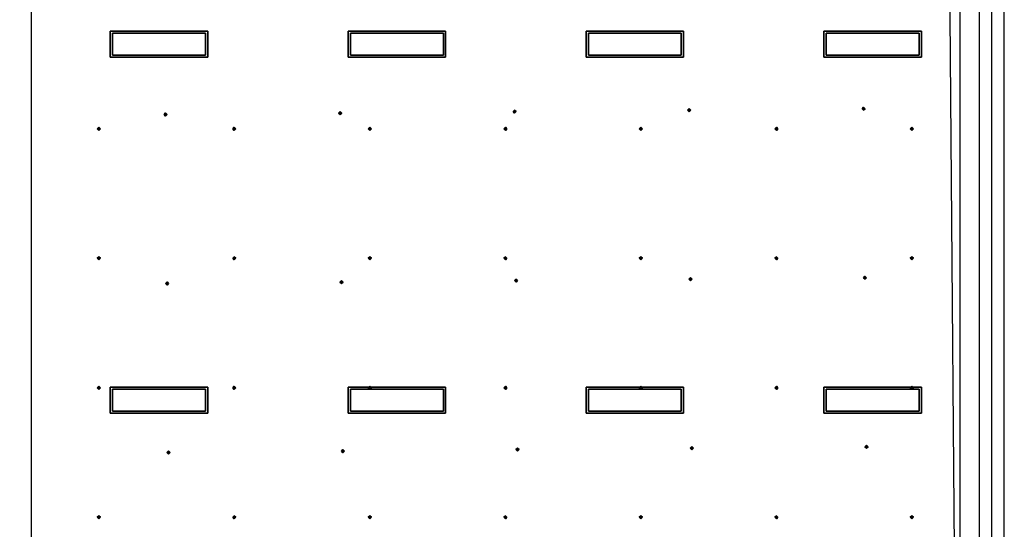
# Model space of a CAD drawing. Header units: inches. Extents: x 0.1 to 82.8, y 0.2 to 48.3.
# Tile 108 of 110: x 30.2 to 45.8, y 17.1 to 25.1. Entities that reach past the tile are written whole.
import ezdxf

# ---------------------------------------------------------------- set-up
doc = ezdxf.new("R2010")
doc.units = ezdxf.units.IN
doc.header["$MEASUREMENT"] = 0
for name, color, linetype, true_color in [('DLX_CALC', 3, 'Continuous', 0x00ff00), ('DLX_CONT', 7, 'Continuous', 0x969696), ('DLX_LUM 1', 7, 'Continuous', 0xffd400)]:
    doc.layers.add(name, color=color, linetype=linetype, true_color=true_color)

msp = doc.modelspace()

# ---------------------------------------------------------------- linework, layer by layer
at = {"layer": 'DLX_CALC'}
for points in [[(45.649, 5.713, 0), (45.649, 33.013, 0), (0.349, 33.013, 0), (0.349, 0.413, 0), (0.389, 0.413, 0), (0.389, 5.713, 0), (45.649, 5.713, 0)], [(45.145, 6.313, 0), (44.924, 33.013, 0)], [(30.407, 32.646, 0), (30.407, 5.946, 0)], [(45.149, 5.713, 0), (45.149, 32.513, 0)], [(45.457, 5.946, 0), (45.457, 32.646, 0)]]:
    msp.add_polyline3d(points, dxfattribs=at)
at = {"layer": 'DLX_CONT'}
for points in [[(45.849, 0.213, 0), (45.849, 33.213, 0)], [(45.649, 0.413, 0), (45.649, 33.013, 0)]]:
    msp.add_polyline3d(points, dxfattribs=at)
at = {"layer": 'DLX_LUM 1'}
for points in [[(31.662, 24.952, 0), (33.21, 24.952, 0)], [(33.21, 24.952, 0), (31.662, 24.952, 0)], [(31.662, 24.952, 0), (31.662, 24.952, 0)], [(31.662, 24.54, 0), (31.662, 24.952, 0)], [(31.662, 24.952, 0), (31.662, 24.952, 0)], [(31.662, 24.952, 0), (31.662, 24.54, 0)], [(33.21, 24.952, 0), (31.662, 24.952, 0)], [(31.662, 24.952, 0), (31.662, 24.54, 0)], [(31.662, 24.952, 0), (33.21, 24.952, 0)], [(31.662, 24.54, 0), (31.662, 24.952, 0)], [(33.174, 24.918, 0), (31.699, 24.918, 0)], [(31.699, 24.918, 0), (31.699, 24.573, 0)], [(31.699, 24.573, 0), (31.699, 24.918, 0)], [(31.699, 24.918, 0), (33.174, 24.918, 0)], [(33.174, 24.573, 0), (33.174, 24.918, 0)], [(33.174, 24.918, 0), (33.174, 24.573, 0)], [(33.21, 24.952, 0), (33.21, 24.952, 0)], [(33.21, 24.952, 0), (33.21, 24.54, 0)], [(33.21, 24.54, 0), (33.21, 24.952, 0)], [(33.21, 24.952, 0), (33.21, 24.952, 0)], [(33.21, 24.54, 0), (33.21, 24.952, 0)], [(33.21, 24.952, 0), (33.21, 24.54, 0)], [(35.437, 24.952, 0), (36.985, 24.952, 0)], [(36.985, 24.952, 0), (35.437, 24.952, 0)], [(35.437, 24.952, 0), (35.437, 24.952, 0)], [(35.437, 24.54, 0), (35.437, 24.952, 0)], [(35.437, 24.952, 0), (35.437, 24.952, 0)], [(35.437, 24.952, 0), (35.437, 24.54, 0)], [(36.985, 24.952, 0), (35.437, 24.952, 0)], [(35.437, 24.952, 0), (35.437, 24.54, 0)], [(35.437, 24.952, 0), (36.985, 24.952, 0)], [(35.437, 24.54, 0), (35.437, 24.952, 0)], [(36.949, 24.918, 0), (35.474, 24.918, 0)], [(35.474, 24.918, 0), (35.474, 24.573, 0)], [(35.474, 24.573, 0), (35.474, 24.918, 0)], [(35.474, 24.918, 0), (36.949, 24.918, 0)], [(36.949, 24.573, 0), (36.949, 24.918, 0)], [(36.949, 24.918, 0), (36.949, 24.573, 0)], [(36.985, 24.952, 0), (36.985, 24.952, 0)], [(36.985, 24.952, 0), (36.985, 24.54, 0)], [(36.985, 24.54, 0), (36.985, 24.952, 0)], [(36.985, 24.952, 0), (36.985, 24.952, 0)], [(36.985, 24.54, 0), (36.985, 24.952, 0)], [(36.985, 24.952, 0), (36.985, 24.54, 0)], [(39.212, 24.952, 0), (40.76, 24.952, 0)], [(40.76, 24.952, 0), (39.212, 24.952, 0)], [(39.212, 24.952, 0), (39.212, 24.952, 0)], [(39.212, 24.54, 0), (39.212, 24.952, 0)], [(39.212, 24.952, 0), (39.212, 24.952, 0)], [(39.212, 24.952, 0), (39.212, 24.54, 0)], [(40.76, 24.952, 0), (39.212, 24.952, 0)], [(39.212, 24.952, 0), (39.212, 24.54, 0)], [(39.212, 24.952, 0), (40.76, 24.952, 0)], [(39.212, 24.54, 0), (39.212, 24.952, 0)], [(40.724, 24.918, 0), (39.249, 24.918, 0)], [(39.249, 24.918, 0), (39.249, 24.573, 0)], [(39.249, 24.573, 0), (39.249, 24.918, 0)], [(39.249, 24.918, 0), (40.724, 24.918, 0)], [(40.724, 24.573, 0), (40.724, 24.918, 0)], [(40.724, 24.918, 0), (40.724, 24.573, 0)], [(40.76, 24.952, 0), (40.76, 24.952, 0)], [(40.76, 24.952, 0), (40.76, 24.54, 0)], [(40.76, 24.54, 0), (40.76, 24.952, 0)], [(40.76, 24.952, 0), (40.76, 24.952, 0)], [(40.76, 24.54, 0), (40.76, 24.952, 0)], [(40.76, 24.952, 0), (40.76, 24.54, 0)], [(42.987, 24.952, 0), (44.535, 24.952, 0)], [(44.535, 24.952, 0), (42.987, 24.952, 0)], [(42.987, 24.952, 0), (42.987, 24.952, 0)], [(42.987, 24.54, 0), (42.987, 24.952, 0)], [(42.987, 24.952, 0), (42.987, 24.952, 0)], [(42.987, 24.952, 0), (42.987, 24.54, 0)], [(44.535, 24.952, 0), (42.987, 24.952, 0)], [(42.987, 24.952, 0), (42.987, 24.54, 0)], [(42.987, 24.952, 0), (44.535, 24.952, 0)], [(42.987, 24.54, 0), (42.987, 24.952, 0)], [(44.499, 24.918, 0), (43.024, 24.918, 0)], [(43.024, 24.918, 0), (43.024, 24.573, 0)], [(43.024, 24.573, 0), (43.024, 24.918, 0)], [(43.024, 24.918, 0), (44.499, 24.918, 0)], [(44.499, 24.573, 0), (44.499, 24.918, 0)], [(44.499, 24.918, 0), (44.499, 24.573, 0)], [(44.535, 24.952, 0), (44.535, 24.952, 0)], [(44.535, 24.952, 0), (44.535, 24.54, 0)], [(44.535, 24.54, 0), (44.535, 24.952, 0)], [(44.535, 24.952, 0), (44.535, 24.952, 0)], [(44.535, 24.54, 0), (44.535, 24.952, 0)], [(44.535, 24.952, 0), (44.535, 24.54, 0)], [(33.21, 24.54, 0), (31.662, 24.54, 0)], [(31.662, 24.54, 0), (31.662, 24.54, 0)], [(31.662, 24.54, 0), (33.21, 24.54, 0)], [(31.662, 24.54, 0), (31.662, 24.54, 0)], [(31.662, 24.54, 0), (33.21, 24.54, 0)], [(33.21, 24.54, 0), (31.662, 24.54, 0)], [(31.699, 24.573, 0), (33.174, 24.573, 0)], [(33.174, 24.573, 0), (31.699, 24.573, 0)], [(33.21, 24.54, 0), (33.21, 24.54, 0)], [(33.21, 24.54, 0), (33.21, 24.54, 0)], [(36.985, 24.54, 0), (35.437, 24.54, 0)], [(35.437, 24.54, 0), (35.437, 24.54, 0)], [(35.437, 24.54, 0), (36.985, 24.54, 0)], [(35.437, 24.54, 0), (35.437, 24.54, 0)], [(35.437, 24.54, 0), (36.985, 24.54, 0)], [(36.985, 24.54, 0), (35.437, 24.54, 0)], [(35.474, 24.573, 0), (36.949, 24.573, 0)], [(36.949, 24.573, 0), (35.474, 24.573, 0)], [(36.985, 24.54, 0), (36.985, 24.54, 0)], [(36.985, 24.54, 0), (36.985, 24.54, 0)], [(40.76, 24.54, 0), (39.212, 24.54, 0)], [(39.212, 24.54, 0), (39.212, 24.54, 0)], [(39.212, 24.54, 0), (40.76, 24.54, 0)], [(39.212, 24.54, 0), (39.212, 24.54, 0)], [(39.212, 24.54, 0), (40.76, 24.54, 0)], [(40.76, 24.54, 0), (39.212, 24.54, 0)], [(39.249, 24.573, 0), (40.724, 24.573, 0)], [(40.724, 24.573, 0), (39.249, 24.573, 0)], [(40.76, 24.54, 0), (40.76, 24.54, 0)], [(40.76, 24.54, 0), (40.76, 24.54, 0)], [(44.535, 24.54, 0), (42.987, 24.54, 0)], [(42.987, 24.54, 0), (42.987, 24.54, 0)], [(42.987, 24.54, 0), (44.535, 24.54, 0)], [(42.987, 24.54, 0), (42.987, 24.54, 0)], [(42.987, 24.54, 0), (44.535, 24.54, 0)], [(44.535, 24.54, 0), (42.987, 24.54, 0)], [(43.024, 24.573, 0), (44.499, 24.573, 0)], [(44.499, 24.573, 0), (43.024, 24.573, 0)], [(44.535, 24.54, 0), (44.535, 24.54, 0)], [(44.535, 24.54, 0), (44.535, 24.54, 0)], [(31.662, 19.307, 0), (33.21, 19.307, 0)], [(33.21, 19.307, 0), (31.662, 19.307, 0)], [(31.662, 19.307, 0), (31.662, 19.307, 0)], [(31.662, 18.895, 0), (31.662, 19.307, 0)], [(31.662, 19.307, 0), (31.662, 19.307, 0)], [(31.662, 19.307, 0), (31.662, 18.895, 0)], [(33.21, 19.307, 0), (31.662, 19.307, 0)], [(31.662, 19.307, 0), (31.662, 18.895, 0)], [(31.662, 19.307, 0), (33.21, 19.307, 0)], [(31.662, 18.895, 0), (31.662, 19.307, 0)], [(33.174, 19.273, 0), (31.699, 19.273, 0)], [(31.699, 19.273, 0), (31.699, 18.928, 0)], [(31.699, 18.928, 0), (31.699, 19.273, 0)], [(31.699, 19.273, 0), (33.174, 19.273, 0)], [(33.174, 18.928, 0), (33.174, 19.273, 0)], [(33.174, 19.273, 0), (33.174, 18.928, 0)], [(33.21, 19.307, 0), (33.21, 19.307, 0)], [(33.21, 19.307, 0), (33.21, 18.895, 0)], [(33.21, 18.895, 0), (33.21, 19.307, 0)], [(33.21, 19.307, 0), (33.21, 19.307, 0)], [(33.21, 18.895, 0), (33.21, 19.307, 0)], [(33.21, 19.307, 0), (33.21, 18.895, 0)], [(35.437, 19.307, 0), (36.985, 19.307, 0)], [(36.985, 19.307, 0), (35.437, 19.307, 0)], [(35.437, 19.307, 0), (35.437, 19.307, 0)], [(35.437, 18.895, 0), (35.437, 19.307, 0)], [(35.437, 19.307, 0), (35.437, 19.307, 0)], [(35.437, 19.307, 0), (35.437, 18.895, 0)], [(36.985, 19.307, 0), (35.437, 19.307, 0)], [(35.437, 19.307, 0), (35.437, 18.895, 0)], [(35.437, 19.307, 0), (36.985, 19.307, 0)], [(35.437, 18.895, 0), (35.437, 19.307, 0)], [(36.949, 19.273, 0), (35.474, 19.273, 0)], [(35.474, 19.273, 0), (35.474, 18.928, 0)], [(35.474, 18.928, 0), (35.474, 19.273, 0)], [(35.474, 19.273, 0), (36.949, 19.273, 0)], [(36.949, 18.928, 0), (36.949, 19.273, 0)], [(36.949, 19.273, 0), (36.949, 18.928, 0)], [(36.985, 19.307, 0), (36.985, 19.307, 0)], [(36.985, 19.307, 0), (36.985, 18.895, 0)], [(36.985, 18.895, 0), (36.985, 19.307, 0)], [(36.985, 19.307, 0), (36.985, 19.307, 0)], [(36.985, 18.895, 0), (36.985, 19.307, 0)], [(36.985, 19.307, 0), (36.985, 18.895, 0)], [(39.212, 19.307, 0), (40.76, 19.307, 0)], [(40.76, 19.307, 0), (39.212, 19.307, 0)], [(39.212, 19.307, 0), (39.212, 19.307, 0)], [(39.212, 18.895, 0), (39.212, 19.307, 0)], [(39.212, 19.307, 0), (39.212, 19.307, 0)], [(39.212, 19.307, 0), (39.212, 18.895, 0)], [(40.76, 19.307, 0), (39.212, 19.307, 0)], [(39.212, 19.307, 0), (39.212, 18.895, 0)], [(39.212, 19.307, 0), (40.76, 19.307, 0)], [(39.212, 18.895, 0), (39.212, 19.307, 0)], [(40.724, 19.273, 0), (39.249, 19.273, 0)], [(39.249, 19.273, 0), (39.249, 18.928, 0)], [(39.249, 18.928, 0), (39.249, 19.273, 0)], [(39.249, 19.273, 0), (40.724, 19.273, 0)], [(40.724, 18.928, 0), (40.724, 19.273, 0)], [(40.724, 19.273, 0), (40.724, 18.928, 0)], [(40.76, 19.307, 0), (40.76, 19.307, 0)], [(40.76, 19.307, 0), (40.76, 18.895, 0)], [(40.76, 18.895, 0), (40.76, 19.307, 0)], [(40.76, 19.307, 0), (40.76, 19.307, 0)], [(40.76, 18.895, 0), (40.76, 19.307, 0)], [(40.76, 19.307, 0), (40.76, 18.895, 0)], [(42.987, 19.307, 0), (44.535, 19.307, 0)], [(44.535, 19.307, 0), (42.987, 19.307, 0)], [(42.987, 19.307, 0), (42.987, 19.307, 0)], [(42.987, 18.895, 0), (42.987, 19.307, 0)], [(42.987, 19.307, 0), (42.987, 19.307, 0)], [(42.987, 19.307, 0), (42.987, 18.895, 0)], [(44.535, 19.307, 0), (42.987, 19.307, 0)], [(42.987, 19.307, 0), (42.987, 18.895, 0)], [(42.987, 19.307, 0), (44.535, 19.307, 0)], [(42.987, 18.895, 0), (42.987, 19.307, 0)], [(44.499, 19.273, 0), (43.024, 19.273, 0)], [(43.024, 19.273, 0), (43.024, 18.928, 0)], [(43.024, 18.928, 0), (43.024, 19.273, 0)], [(43.024, 19.273, 0), (44.499, 19.273, 0)], [(44.499, 18.928, 0), (44.499, 19.273, 0)], [(44.499, 19.273, 0), (44.499, 18.928, 0)], [(44.535, 19.307, 0), (44.535, 19.307, 0)], [(44.535, 19.307, 0), (44.535, 18.895, 0)], [(44.535, 18.895, 0), (44.535, 19.307, 0)], [(44.535, 19.307, 0), (44.535, 19.307, 0)], [(44.535, 18.895, 0), (44.535, 19.307, 0)], [(44.535, 19.307, 0), (44.535, 18.895, 0)], [(31.699, 18.928, 0), (33.174, 18.928, 0)], [(33.174, 18.928, 0), (31.699, 18.928, 0)], [(35.474, 18.928, 0), (36.949, 18.928, 0)], [(36.949, 18.928, 0), (35.474, 18.928, 0)], [(39.249, 18.928, 0), (40.724, 18.928, 0)], [(40.724, 18.928, 0), (39.249, 18.928, 0)], [(43.024, 18.928, 0), (44.499, 18.928, 0)], [(44.499, 18.928, 0), (43.024, 18.928, 0)], [(33.21, 18.895, 0), (31.662, 18.895, 0)], [(31.662, 18.895, 0), (31.662, 18.895, 0)], [(31.662, 18.895, 0), (33.21, 18.895, 0)], [(31.662, 18.895, 0), (31.662, 18.895, 0)], [(31.662, 18.895, 0), (33.21, 18.895, 0)], [(33.21, 18.895, 0), (31.662, 18.895, 0)], [(33.21, 18.895, 0), (33.21, 18.895, 0)], [(33.21, 18.895, 0), (33.21, 18.895, 0)], [(36.985, 18.895, 0), (35.437, 18.895, 0)], [(35.437, 18.895, 0), (35.437, 18.895, 0)], [(35.437, 18.895, 0), (36.985, 18.895, 0)], [(35.437, 18.895, 0), (35.437, 18.895, 0)], [(35.437, 18.895, 0), (36.985, 18.895, 0)], [(36.985, 18.895, 0), (35.437, 18.895, 0)], [(36.985, 18.895, 0), (36.985, 18.895, 0)], [(36.985, 18.895, 0), (36.985, 18.895, 0)], [(40.76, 18.895, 0), (39.212, 18.895, 0)], [(39.212, 18.895, 0), (39.212, 18.895, 0)], [(39.212, 18.895, 0), (40.76, 18.895, 0)], [(39.212, 18.895, 0), (39.212, 18.895, 0)], [(39.212, 18.895, 0), (40.76, 18.895, 0)], [(40.76, 18.895, 0), (39.212, 18.895, 0)], [(40.76, 18.895, 0), (40.76, 18.895, 0)], [(40.76, 18.895, 0), (40.76, 18.895, 0)], [(44.535, 18.895, 0), (42.987, 18.895, 0)], [(42.987, 18.895, 0), (42.987, 18.895, 0)], [(42.987, 18.895, 0), (44.535, 18.895, 0)], [(42.987, 18.895, 0), (42.987, 18.895, 0)], [(42.987, 18.895, 0), (44.535, 18.895, 0)], [(44.535, 18.895, 0), (42.987, 18.895, 0)], [(44.535, 18.895, 0), (44.535, 18.895, 0)], [(44.535, 18.895, 0), (44.535, 18.895, 0)]]:
    msp.add_polyline3d(points, dxfattribs=at)

# ---------------------------------------------------------------- meshes
at = {"layer": 'DLX_CALC'}
mesh = msp.add_polyface(dxfattribs=at)
corners = [(43.591, 23.722), (43.617, 23.697), (43.616, 23.722), (43.617, 23.697), (43.641, 23.722), (43.616, 23.722), (43.641, 23.722), (43.616, 23.747), (43.616, 23.722), (43.616, 23.747), (43.591, 23.722), (43.616, 23.722), (43.617, 23.697), (43.591, 23.722), (43.616, 23.722), (43.641, 23.722), (43.617, 23.697), (43.616, 23.722), (43.616, 23.747), (43.641, 23.722), (43.616, 23.722), (43.591, 23.722), (43.616, 23.747), (43.616, 23.722)]
mesh.append_faces([[corners[k] for k in face] for face in [(0, 1, 2), (3, 4, 5), (6, 7, 8), (9, 10, 11), (12, 13, 14), (15, 16, 17), (18, 19, 20), (21, 22, 23)]])
mesh = msp.add_polyface(dxfattribs=at)
corners = [(32.517, 23.63), (32.542, 23.605), (32.542, 23.63), (32.542, 23.605), (32.567, 23.63), (32.542, 23.63), (32.567, 23.63), (32.542, 23.655), (32.542, 23.63), (32.542, 23.655), (32.517, 23.63), (32.542, 23.63), (32.542, 23.605), (32.517, 23.63), (32.542, 23.63), (32.567, 23.63), (32.542, 23.605), (32.542, 23.63), (32.542, 23.655), (32.567, 23.63), (32.542, 23.63), (32.517, 23.63), (32.542, 23.655), (32.542, 23.63)]
mesh.append_faces([[corners[k] for k in face] for face in [(0, 1, 2), (3, 4, 5), (6, 7, 8), (9, 10, 11), (12, 13, 14), (15, 16, 17), (18, 19, 20), (21, 22, 23)]])
mesh = msp.add_polyface(dxfattribs=at)
corners = [(35.286, 23.653), (35.311, 23.628), (35.311, 23.653), (35.311, 23.628), (35.336, 23.653), (35.311, 23.653), (35.336, 23.653), (35.311, 23.678), (35.311, 23.653), (35.311, 23.678), (35.286, 23.653), (35.311, 23.653), (35.311, 23.628), (35.286, 23.653), (35.311, 23.653), (35.336, 23.653), (35.311, 23.628), (35.311, 23.653), (35.311, 23.678), (35.336, 23.653), (35.311, 23.653), (35.286, 23.653), (35.311, 23.678), (35.311, 23.653)]
mesh.append_faces([[corners[k] for k in face] for face in [(0, 1, 2), (3, 4, 5), (6, 7, 8), (9, 10, 11), (12, 13, 14), (15, 16, 17), (18, 19, 20), (21, 22, 23)]])
mesh = msp.add_polyface(dxfattribs=at)
corners = [(38.054, 23.676), (38.079, 23.651), (38.079, 23.676), (38.079, 23.651), (38.104, 23.676), (38.079, 23.676), (38.104, 23.676), (38.079, 23.701), (38.079, 23.676), (38.079, 23.701), (38.054, 23.676), (38.079, 23.676), (38.079, 23.651), (38.054, 23.676), (38.079, 23.676), (38.104, 23.676), (38.079, 23.651), (38.079, 23.676), (38.079, 23.701), (38.104, 23.676), (38.079, 23.676), (38.054, 23.676), (38.079, 23.701), (38.079, 23.676)]
mesh.append_faces([[corners[k] for k in face] for face in [(0, 1, 2), (3, 4, 5), (6, 7, 8), (9, 10, 11), (12, 13, 14), (15, 16, 17), (18, 19, 20), (21, 22, 23)]])
mesh = msp.add_polyface(dxfattribs=at)
corners = [(40.823, 23.699), (40.848, 23.674), (40.848, 23.699), (40.848, 23.674), (40.873, 23.699), (40.848, 23.699), (40.873, 23.699), (40.848, 23.724), (40.848, 23.699), (40.848, 23.724), (40.823, 23.699), (40.848, 23.699), (40.848, 23.674), (40.823, 23.699), (40.848, 23.699), (40.873, 23.699), (40.848, 23.674), (40.848, 23.699), (40.848, 23.724), (40.873, 23.699), (40.848, 23.699), (40.823, 23.699), (40.848, 23.724), (40.848, 23.699)]
mesh.append_faces([[corners[k] for k in face] for face in [(0, 1, 2), (3, 4, 5), (6, 7, 8), (9, 10, 11), (12, 13, 14), (15, 16, 17), (18, 19, 20), (21, 22, 23)]])
mesh = msp.add_polyface(dxfattribs=at)
corners = [(31.482, 23.379), (31.507, 23.404), (31.482, 23.404), (31.507, 23.404), (31.482, 23.429), (31.482, 23.404), (31.482, 23.429), (31.457, 23.404), (31.482, 23.404), (31.457, 23.404), (31.482, 23.379), (31.482, 23.404), (31.507, 23.404), (31.482, 23.379), (31.482, 23.404), (31.482, 23.429), (31.507, 23.404), (31.482, 23.404), (31.457, 23.404), (31.482, 23.429), (31.482, 23.404), (31.482, 23.379), (31.457, 23.404), (31.482, 23.404)]
mesh.append_faces([[corners[k] for k in face] for face in [(0, 1, 2), (3, 4, 5), (6, 7, 8), (9, 10, 11), (12, 13, 14), (15, 16, 17), (18, 19, 20), (21, 22, 23)]])
mesh = msp.add_polyface(dxfattribs=at)
corners = [(33.632, 23.379), (33.657, 23.404), (33.632, 23.404), (33.657, 23.404), (33.632, 23.429), (33.632, 23.404), (33.632, 23.429), (33.607, 23.404), (33.632, 23.404), (33.607, 23.404), (33.632, 23.379), (33.632, 23.404), (33.657, 23.404), (33.632, 23.379), (33.632, 23.404), (33.632, 23.429), (33.657, 23.404), (33.632, 23.404), (33.607, 23.404), (33.632, 23.429), (33.632, 23.404), (33.632, 23.379), (33.607, 23.404), (33.632, 23.404)]
mesh.append_faces([[corners[k] for k in face] for face in [(0, 1, 2), (3, 4, 5), (6, 7, 8), (9, 10, 11), (12, 13, 14), (15, 16, 17), (18, 19, 20), (21, 22, 23)]])
mesh = msp.add_polyface(dxfattribs=at)
corners = [(35.782, 23.379), (35.807, 23.404), (35.782, 23.404), (35.807, 23.404), (35.782, 23.429), (35.782, 23.404), (35.782, 23.429), (35.757, 23.404), (35.782, 23.404), (35.757, 23.404), (35.782, 23.379), (35.782, 23.404), (35.807, 23.404), (35.782, 23.379), (35.782, 23.404), (35.782, 23.429), (35.807, 23.404), (35.782, 23.404), (35.757, 23.404), (35.782, 23.429), (35.782, 23.404), (35.782, 23.379), (35.757, 23.404), (35.782, 23.404)]
mesh.append_faces([[corners[k] for k in face] for face in [(0, 1, 2), (3, 4, 5), (6, 7, 8), (9, 10, 11), (12, 13, 14), (15, 16, 17), (18, 19, 20), (21, 22, 23)]])
mesh = msp.add_polyface(dxfattribs=at)
corners = [(37.932, 23.379), (37.957, 23.404), (37.932, 23.404), (37.957, 23.404), (37.932, 23.429), (37.932, 23.404), (37.932, 23.429), (37.907, 23.404), (37.932, 23.404), (37.907, 23.404), (37.932, 23.379), (37.932, 23.404), (37.957, 23.404), (37.932, 23.379), (37.932, 23.404), (37.932, 23.429), (37.957, 23.404), (37.932, 23.404), (37.907, 23.404), (37.932, 23.429), (37.932, 23.404), (37.932, 23.379), (37.907, 23.404), (37.932, 23.404)]
mesh.append_faces([[corners[k] for k in face] for face in [(0, 1, 2), (3, 4, 5), (6, 7, 8), (9, 10, 11), (12, 13, 14), (15, 16, 17), (18, 19, 20), (21, 22, 23)]])
mesh = msp.add_polyface(dxfattribs=at)
corners = [(40.082, 23.379), (40.107, 23.404), (40.082, 23.404), (40.107, 23.404), (40.082, 23.429), (40.082, 23.404), (40.082, 23.429), (40.057, 23.404), (40.082, 23.404), (40.057, 23.404), (40.082, 23.379), (40.082, 23.404), (40.107, 23.404), (40.082, 23.379), (40.082, 23.404), (40.082, 23.429), (40.107, 23.404), (40.082, 23.404), (40.057, 23.404), (40.082, 23.429), (40.082, 23.404), (40.082, 23.379), (40.057, 23.404), (40.082, 23.404)]
mesh.append_faces([[corners[k] for k in face] for face in [(0, 1, 2), (3, 4, 5), (6, 7, 8), (9, 10, 11), (12, 13, 14), (15, 16, 17), (18, 19, 20), (21, 22, 23)]])
mesh = msp.add_polyface(dxfattribs=at)
corners = [(42.232, 23.379), (42.257, 23.404), (42.232, 23.404), (42.257, 23.404), (42.232, 23.429), (42.232, 23.404), (42.232, 23.429), (42.207, 23.404), (42.232, 23.404), (42.207, 23.404), (42.232, 23.379), (42.232, 23.404), (42.257, 23.404), (42.232, 23.379), (42.232, 23.404), (42.232, 23.429), (42.257, 23.404), (42.232, 23.404), (42.207, 23.404), (42.232, 23.429), (42.232, 23.404), (42.232, 23.379), (42.207, 23.404), (42.232, 23.404)]
mesh.append_faces([[corners[k] for k in face] for face in [(0, 1, 2), (3, 4, 5), (6, 7, 8), (9, 10, 11), (12, 13, 14), (15, 16, 17), (18, 19, 20), (21, 22, 23)]])
mesh = msp.add_polyface(dxfattribs=at)
corners = [(44.382, 23.379), (44.407, 23.404), (44.382, 23.404), (44.407, 23.404), (44.382, 23.429), (44.382, 23.404), (44.382, 23.429), (44.357, 23.404), (44.382, 23.404), (44.357, 23.404), (44.382, 23.379), (44.382, 23.404), (44.407, 23.404), (44.382, 23.379), (44.382, 23.404), (44.382, 23.429), (44.407, 23.404), (44.382, 23.404), (44.357, 23.404), (44.382, 23.429), (44.382, 23.404), (44.382, 23.379), (44.357, 23.404), (44.382, 23.404)]
mesh.append_faces([[corners[k] for k in face] for face in [(0, 1, 2), (3, 4, 5), (6, 7, 8), (9, 10, 11), (12, 13, 14), (15, 16, 17), (18, 19, 20), (21, 22, 23)]])
mesh = msp.add_polyface(dxfattribs=at)
corners = [(31.482, 21.325), (31.507, 21.35), (31.482, 21.35), (31.507, 21.35), (31.482, 21.375), (31.482, 21.35), (31.482, 21.375), (31.457, 21.35), (31.482, 21.35), (31.457, 21.35), (31.482, 21.325), (31.482, 21.35), (31.507, 21.35), (31.482, 21.325), (31.482, 21.35), (31.482, 21.375), (31.507, 21.35), (31.482, 21.35), (31.457, 21.35), (31.482, 21.375), (31.482, 21.35), (31.482, 21.325), (31.457, 21.35), (31.482, 21.35)]
mesh.append_faces([[corners[k] for k in face] for face in [(0, 1, 2), (3, 4, 5), (6, 7, 8), (9, 10, 11), (12, 13, 14), (15, 16, 17), (18, 19, 20), (21, 22, 23)]])
mesh = msp.add_polyface(dxfattribs=at)
corners = [(33.632, 21.325), (33.657, 21.35), (33.632, 21.35), (33.657, 21.35), (33.632, 21.375), (33.632, 21.35), (33.632, 21.375), (33.607, 21.35), (33.632, 21.35), (33.607, 21.35), (33.632, 21.325), (33.632, 21.35), (33.657, 21.35), (33.632, 21.325), (33.632, 21.35), (33.632, 21.375), (33.657, 21.35), (33.632, 21.35), (33.607, 21.35), (33.632, 21.375), (33.632, 21.35), (33.632, 21.325), (33.607, 21.35), (33.632, 21.35)]
mesh.append_faces([[corners[k] for k in face] for face in [(0, 1, 2), (3, 4, 5), (6, 7, 8), (9, 10, 11), (12, 13, 14), (15, 16, 17), (18, 19, 20), (21, 22, 23)]])
mesh = msp.add_polyface(dxfattribs=at)
corners = [(35.782, 21.325), (35.807, 21.35), (35.782, 21.35), (35.807, 21.35), (35.782, 21.375), (35.782, 21.35), (35.782, 21.375), (35.757, 21.35), (35.782, 21.35), (35.757, 21.35), (35.782, 21.325), (35.782, 21.35), (35.807, 21.35), (35.782, 21.325), (35.782, 21.35), (35.782, 21.375), (35.807, 21.35), (35.782, 21.35), (35.757, 21.35), (35.782, 21.375), (35.782, 21.35), (35.782, 21.325), (35.757, 21.35), (35.782, 21.35)]
mesh.append_faces([[corners[k] for k in face] for face in [(0, 1, 2), (3, 4, 5), (6, 7, 8), (9, 10, 11), (12, 13, 14), (15, 16, 17), (18, 19, 20), (21, 22, 23)]])
mesh = msp.add_polyface(dxfattribs=at)
corners = [(37.932, 21.325), (37.957, 21.35), (37.932, 21.35), (37.957, 21.35), (37.932, 21.375), (37.932, 21.35), (37.932, 21.375), (37.907, 21.35), (37.932, 21.35), (37.907, 21.35), (37.932, 21.325), (37.932, 21.35), (37.957, 21.35), (37.932, 21.325), (37.932, 21.35), (37.932, 21.375), (37.957, 21.35), (37.932, 21.35), (37.907, 21.35), (37.932, 21.375), (37.932, 21.35), (37.932, 21.325), (37.907, 21.35), (37.932, 21.35)]
mesh.append_faces([[corners[k] for k in face] for face in [(0, 1, 2), (3, 4, 5), (6, 7, 8), (9, 10, 11), (12, 13, 14), (15, 16, 17), (18, 19, 20), (21, 22, 23)]])
mesh = msp.add_polyface(dxfattribs=at)
corners = [(40.082, 21.325), (40.107, 21.35), (40.082, 21.35), (40.107, 21.35), (40.082, 21.375), (40.082, 21.35), (40.082, 21.375), (40.057, 21.35), (40.082, 21.35), (40.057, 21.35), (40.082, 21.325), (40.082, 21.35), (40.107, 21.35), (40.082, 21.325), (40.082, 21.35), (40.082, 21.375), (40.107, 21.35), (40.082, 21.35), (40.057, 21.35), (40.082, 21.375), (40.082, 21.35), (40.082, 21.325), (40.057, 21.35), (40.082, 21.35)]
mesh.append_faces([[corners[k] for k in face] for face in [(0, 1, 2), (3, 4, 5), (6, 7, 8), (9, 10, 11), (12, 13, 14), (15, 16, 17), (18, 19, 20), (21, 22, 23)]])
mesh = msp.add_polyface(dxfattribs=at)
corners = [(42.232, 21.325), (42.257, 21.35), (42.232, 21.35), (42.257, 21.35), (42.232, 21.375), (42.232, 21.35), (42.232, 21.375), (42.207, 21.35), (42.232, 21.35), (42.207, 21.35), (42.232, 21.325), (42.232, 21.35), (42.257, 21.35), (42.232, 21.325), (42.232, 21.35), (42.232, 21.375), (42.257, 21.35), (42.232, 21.35), (42.207, 21.35), (42.232, 21.375), (42.232, 21.35), (42.232, 21.325), (42.207, 21.35), (42.232, 21.35)]
mesh.append_faces([[corners[k] for k in face] for face in [(0, 1, 2), (3, 4, 5), (6, 7, 8), (9, 10, 11), (12, 13, 14), (15, 16, 17), (18, 19, 20), (21, 22, 23)]])
mesh = msp.add_polyface(dxfattribs=at)
corners = [(44.382, 21.325), (44.407, 21.35), (44.382, 21.35), (44.407, 21.35), (44.382, 21.375), (44.382, 21.35), (44.382, 21.375), (44.357, 21.35), (44.382, 21.35), (44.357, 21.35), (44.382, 21.325), (44.382, 21.35), (44.407, 21.35), (44.382, 21.325), (44.382, 21.35), (44.382, 21.375), (44.407, 21.35), (44.382, 21.35), (44.357, 21.35), (44.382, 21.375), (44.382, 21.35), (44.382, 21.325), (44.357, 21.35), (44.382, 21.35)]
mesh.append_faces([[corners[k] for k in face] for face in [(0, 1, 2), (3, 4, 5), (6, 7, 8), (9, 10, 11), (12, 13, 14), (15, 16, 17), (18, 19, 20), (21, 22, 23)]])
mesh = msp.add_polyface(dxfattribs=at)
corners = [(32.539, 20.95), (32.565, 20.925), (32.564, 20.95), (32.565, 20.925), (32.589, 20.95), (32.564, 20.95), (32.589, 20.95), (32.564, 20.975), (32.564, 20.95), (32.564, 20.975), (32.539, 20.95), (32.564, 20.95), (32.565, 20.925), (32.539, 20.95), (32.564, 20.95), (32.589, 20.95), (32.565, 20.925), (32.564, 20.95), (32.564, 20.975), (32.589, 20.95), (32.564, 20.95), (32.539, 20.95), (32.564, 20.975), (32.564, 20.95)]
mesh.append_faces([[corners[k] for k in face] for face in [(0, 1, 2), (3, 4, 5), (6, 7, 8), (9, 10, 11), (12, 13, 14), (15, 16, 17), (18, 19, 20), (21, 22, 23)]])
mesh = msp.add_polyface(dxfattribs=at)
corners = [(35.308, 20.973), (35.333, 20.948), (35.333, 20.973), (35.333, 20.948), (35.358, 20.973), (35.333, 20.973), (35.358, 20.973), (35.333, 20.998), (35.333, 20.973), (35.333, 20.998), (35.308, 20.973), (35.333, 20.973), (35.333, 20.948), (35.308, 20.973), (35.333, 20.973), (35.358, 20.973), (35.333, 20.948), (35.333, 20.973), (35.333, 20.998), (35.358, 20.973), (35.333, 20.973), (35.308, 20.973), (35.333, 20.998), (35.333, 20.973)]
mesh.append_faces([[corners[k] for k in face] for face in [(0, 1, 2), (3, 4, 5), (6, 7, 8), (9, 10, 11), (12, 13, 14), (15, 16, 17), (18, 19, 20), (21, 22, 23)]])
mesh = msp.add_polyface(dxfattribs=at)
corners = [(38.076, 20.996), (38.102, 20.971), (38.101, 20.996), (38.102, 20.971), (38.126, 20.996), (38.101, 20.996), (38.126, 20.996), (38.101, 21.021), (38.101, 20.996), (38.101, 21.021), (38.076, 20.996), (38.101, 20.996), (38.102, 20.971), (38.076, 20.996), (38.101, 20.996), (38.126, 20.996), (38.102, 20.971), (38.101, 20.996), (38.101, 21.021), (38.126, 20.996), (38.101, 20.996), (38.076, 20.996), (38.101, 21.021), (38.101, 20.996)]
mesh.append_faces([[corners[k] for k in face] for face in [(0, 1, 2), (3, 4, 5), (6, 7, 8), (9, 10, 11), (12, 13, 14), (15, 16, 17), (18, 19, 20), (21, 22, 23)]])
mesh = msp.add_polyface(dxfattribs=at)
corners = [(40.845, 21.019), (40.87, 20.994), (40.87, 21.019), (40.87, 20.994), (40.895, 21.019), (40.87, 21.019), (40.895, 21.019), (40.87, 21.044), (40.87, 21.019), (40.87, 21.044), (40.845, 21.019), (40.87, 21.019), (40.87, 20.994), (40.845, 21.019), (40.87, 21.019), (40.895, 21.019), (40.87, 20.994), (40.87, 21.019), (40.87, 21.044), (40.895, 21.019), (40.87, 21.019), (40.845, 21.019), (40.87, 21.044), (40.87, 21.019)]
mesh.append_faces([[corners[k] for k in face] for face in [(0, 1, 2), (3, 4, 5), (6, 7, 8), (9, 10, 11), (12, 13, 14), (15, 16, 17), (18, 19, 20), (21, 22, 23)]])
mesh = msp.add_polyface(dxfattribs=at)
corners = [(43.614, 21.042), (43.639, 21.017), (43.639, 21.042), (43.639, 21.017), (43.663, 21.042), (43.639, 21.042), (43.663, 21.042), (43.638, 21.067), (43.639, 21.042), (43.638, 21.067), (43.614, 21.042), (43.639, 21.042), (43.639, 21.017), (43.614, 21.042), (43.639, 21.042), (43.663, 21.042), (43.639, 21.017), (43.639, 21.042), (43.638, 21.067), (43.663, 21.042), (43.639, 21.042), (43.614, 21.042), (43.638, 21.067), (43.639, 21.042)]
mesh.append_faces([[corners[k] for k in face] for face in [(0, 1, 2), (3, 4, 5), (6, 7, 8), (9, 10, 11), (12, 13, 14), (15, 16, 17), (18, 19, 20), (21, 22, 23)]])
mesh = msp.add_polyface(dxfattribs=at)
corners = [(31.482, 19.271), (31.507, 19.296), (31.482, 19.296), (31.507, 19.296), (31.482, 19.321), (31.482, 19.296), (31.482, 19.321), (31.457, 19.296), (31.482, 19.296), (31.457, 19.296), (31.482, 19.271), (31.482, 19.296), (31.507, 19.296), (31.482, 19.271), (31.482, 19.296), (31.482, 19.321), (31.507, 19.296), (31.482, 19.296), (31.457, 19.296), (31.482, 19.321), (31.482, 19.296), (31.482, 19.271), (31.457, 19.296), (31.482, 19.296)]
mesh.append_faces([[corners[k] for k in face] for face in [(0, 1, 2), (3, 4, 5), (6, 7, 8), (9, 10, 11), (12, 13, 14), (15, 16, 17), (18, 19, 20), (21, 22, 23)]])
mesh = msp.add_polyface(dxfattribs=at)
corners = [(33.632, 19.271), (33.657, 19.296), (33.632, 19.296), (33.657, 19.296), (33.632, 19.321), (33.632, 19.296), (33.632, 19.321), (33.607, 19.296), (33.632, 19.296), (33.607, 19.296), (33.632, 19.271), (33.632, 19.296), (33.657, 19.296), (33.632, 19.271), (33.632, 19.296), (33.632, 19.321), (33.657, 19.296), (33.632, 19.296), (33.607, 19.296), (33.632, 19.321), (33.632, 19.296), (33.632, 19.271), (33.607, 19.296), (33.632, 19.296)]
mesh.append_faces([[corners[k] for k in face] for face in [(0, 1, 2), (3, 4, 5), (6, 7, 8), (9, 10, 11), (12, 13, 14), (15, 16, 17), (18, 19, 20), (21, 22, 23)]])
mesh = msp.add_polyface(dxfattribs=at)
corners = [(35.782, 19.271), (35.807, 19.296), (35.782, 19.296), (35.807, 19.296), (35.782, 19.321), (35.782, 19.296), (35.782, 19.321), (35.757, 19.296), (35.782, 19.296), (35.757, 19.296), (35.782, 19.271), (35.782, 19.296), (35.807, 19.296), (35.782, 19.271), (35.782, 19.296), (35.782, 19.321), (35.807, 19.296), (35.782, 19.296), (35.757, 19.296), (35.782, 19.321), (35.782, 19.296), (35.782, 19.271), (35.757, 19.296), (35.782, 19.296)]
mesh.append_faces([[corners[k] for k in face] for face in [(0, 1, 2), (3, 4, 5), (6, 7, 8), (9, 10, 11), (12, 13, 14), (15, 16, 17), (18, 19, 20), (21, 22, 23)]])
mesh = msp.add_polyface(dxfattribs=at)
corners = [(37.932, 19.271), (37.957, 19.296), (37.932, 19.296), (37.957, 19.296), (37.932, 19.321), (37.932, 19.296), (37.932, 19.321), (37.907, 19.296), (37.932, 19.296), (37.907, 19.296), (37.932, 19.271), (37.932, 19.296), (37.957, 19.296), (37.932, 19.271), (37.932, 19.296), (37.932, 19.321), (37.957, 19.296), (37.932, 19.296), (37.907, 19.296), (37.932, 19.321), (37.932, 19.296), (37.932, 19.271), (37.907, 19.296), (37.932, 19.296)]
mesh.append_faces([[corners[k] for k in face] for face in [(0, 1, 2), (3, 4, 5), (6, 7, 8), (9, 10, 11), (12, 13, 14), (15, 16, 17), (18, 19, 20), (21, 22, 23)]])
mesh = msp.add_polyface(dxfattribs=at)
corners = [(40.082, 19.271), (40.107, 19.296), (40.082, 19.296), (40.107, 19.296), (40.082, 19.321), (40.082, 19.296), (40.082, 19.321), (40.057, 19.296), (40.082, 19.296), (40.057, 19.296), (40.082, 19.271), (40.082, 19.296), (40.107, 19.296), (40.082, 19.271), (40.082, 19.296), (40.082, 19.321), (40.107, 19.296), (40.082, 19.296), (40.057, 19.296), (40.082, 19.321), (40.082, 19.296), (40.082, 19.271), (40.057, 19.296), (40.082, 19.296)]
mesh.append_faces([[corners[k] for k in face] for face in [(0, 1, 2), (3, 4, 5), (6, 7, 8), (9, 10, 11), (12, 13, 14), (15, 16, 17), (18, 19, 20), (21, 22, 23)]])
mesh = msp.add_polyface(dxfattribs=at)
corners = [(42.232, 19.271), (42.257, 19.296), (42.232, 19.296), (42.257, 19.296), (42.232, 19.321), (42.232, 19.296), (42.232, 19.321), (42.207, 19.296), (42.232, 19.296), (42.207, 19.296), (42.232, 19.271), (42.232, 19.296), (42.257, 19.296), (42.232, 19.271), (42.232, 19.296), (42.232, 19.321), (42.257, 19.296), (42.232, 19.296), (42.207, 19.296), (42.232, 19.321), (42.232, 19.296), (42.232, 19.271), (42.207, 19.296), (42.232, 19.296)]
mesh.append_faces([[corners[k] for k in face] for face in [(0, 1, 2), (3, 4, 5), (6, 7, 8), (9, 10, 11), (12, 13, 14), (15, 16, 17), (18, 19, 20), (21, 22, 23)]])
mesh = msp.add_polyface(dxfattribs=at)
corners = [(44.382, 19.271), (44.407, 19.296), (44.382, 19.296), (44.407, 19.296), (44.382, 19.321), (44.382, 19.296), (44.382, 19.321), (44.357, 19.296), (44.382, 19.296), (44.357, 19.296), (44.382, 19.271), (44.382, 19.296), (44.407, 19.296), (44.382, 19.271), (44.382, 19.296), (44.382, 19.321), (44.407, 19.296), (44.382, 19.296), (44.357, 19.296), (44.382, 19.321), (44.382, 19.296), (44.382, 19.271), (44.357, 19.296), (44.382, 19.296)]
mesh.append_faces([[corners[k] for k in face] for face in [(0, 1, 2), (3, 4, 5), (6, 7, 8), (9, 10, 11), (12, 13, 14), (15, 16, 17), (18, 19, 20), (21, 22, 23)]])
mesh = msp.add_polyface(dxfattribs=at)
corners = [(32.562, 18.27), (32.587, 18.245), (32.587, 18.27), (32.587, 18.245), (32.612, 18.27), (32.587, 18.27), (32.612, 18.27), (32.586, 18.295), (32.587, 18.27), (32.586, 18.295), (32.562, 18.27), (32.587, 18.27), (32.587, 18.245), (32.562, 18.27), (32.587, 18.27), (32.612, 18.27), (32.587, 18.245), (32.587, 18.27), (32.586, 18.295), (32.612, 18.27), (32.587, 18.27), (32.562, 18.27), (32.586, 18.295), (32.587, 18.27)]
mesh.append_faces([[corners[k] for k in face] for face in [(0, 1, 2), (3, 4, 5), (6, 7, 8), (9, 10, 11), (12, 13, 14), (15, 16, 17), (18, 19, 20), (21, 22, 23)]])
mesh = msp.add_polyface(dxfattribs=at)
corners = [(35.33, 18.293), (35.355, 18.268), (35.355, 18.293), (35.355, 18.268), (35.38, 18.293), (35.355, 18.293), (35.38, 18.293), (35.355, 18.318), (35.355, 18.293), (35.355, 18.318), (35.33, 18.293), (35.355, 18.293), (35.355, 18.268), (35.33, 18.293), (35.355, 18.293), (35.38, 18.293), (35.355, 18.268), (35.355, 18.293), (35.355, 18.318), (35.38, 18.293), (35.355, 18.293), (35.33, 18.293), (35.355, 18.318), (35.355, 18.293)]
mesh.append_faces([[corners[k] for k in face] for face in [(0, 1, 2), (3, 4, 5), (6, 7, 8), (9, 10, 11), (12, 13, 14), (15, 16, 17), (18, 19, 20), (21, 22, 23)]])
mesh = msp.add_polyface(dxfattribs=at)
corners = [(38.099, 18.316), (38.124, 18.291), (38.124, 18.316), (38.124, 18.291), (38.149, 18.316), (38.124, 18.316), (38.149, 18.316), (38.123, 18.341), (38.124, 18.316), (38.123, 18.341), (38.099, 18.316), (38.124, 18.316), (38.124, 18.291), (38.099, 18.316), (38.124, 18.316), (38.149, 18.316), (38.124, 18.291), (38.124, 18.316), (38.123, 18.341), (38.149, 18.316), (38.124, 18.316), (38.099, 18.316), (38.123, 18.341), (38.124, 18.316)]
mesh.append_faces([[corners[k] for k in face] for face in [(0, 1, 2), (3, 4, 5), (6, 7, 8), (9, 10, 11), (12, 13, 14), (15, 16, 17), (18, 19, 20), (21, 22, 23)]])
mesh = msp.add_polyface(dxfattribs=at)
corners = [(40.867, 18.339), (40.892, 18.314), (40.892, 18.339), (40.892, 18.314), (40.917, 18.339), (40.892, 18.339), (40.917, 18.339), (40.892, 18.364), (40.892, 18.339), (40.892, 18.364), (40.867, 18.339), (40.892, 18.339), (40.892, 18.314), (40.867, 18.339), (40.892, 18.339), (40.917, 18.339), (40.892, 18.314), (40.892, 18.339), (40.892, 18.364), (40.917, 18.339), (40.892, 18.339), (40.867, 18.339), (40.892, 18.364), (40.892, 18.339)]
mesh.append_faces([[corners[k] for k in face] for face in [(0, 1, 2), (3, 4, 5), (6, 7, 8), (9, 10, 11), (12, 13, 14), (15, 16, 17), (18, 19, 20), (21, 22, 23)]])
mesh = msp.add_polyface(dxfattribs=at)
corners = [(43.636, 18.362), (43.661, 18.337), (43.661, 18.362), (43.661, 18.337), (43.686, 18.362), (43.661, 18.362), (43.686, 18.362), (43.66, 18.387), (43.661, 18.362), (43.66, 18.387), (43.636, 18.362), (43.661, 18.362), (43.661, 18.337), (43.636, 18.362), (43.661, 18.362), (43.686, 18.362), (43.661, 18.337), (43.661, 18.362), (43.66, 18.387), (43.686, 18.362), (43.661, 18.362), (43.636, 18.362), (43.66, 18.387), (43.661, 18.362)]
mesh.append_faces([[corners[k] for k in face] for face in [(0, 1, 2), (3, 4, 5), (6, 7, 8), (9, 10, 11), (12, 13, 14), (15, 16, 17), (18, 19, 20), (21, 22, 23)]])
mesh = msp.add_polyface(dxfattribs=at)
corners = [(31.482, 17.218), (31.507, 17.243), (31.482, 17.243), (31.507, 17.243), (31.482, 17.268), (31.482, 17.243), (31.482, 17.268), (31.457, 17.243), (31.482, 17.243), (31.457, 17.243), (31.482, 17.218), (31.482, 17.243), (31.507, 17.243), (31.482, 17.218), (31.482, 17.243), (31.482, 17.268), (31.507, 17.243), (31.482, 17.243), (31.457, 17.243), (31.482, 17.268), (31.482, 17.243), (31.482, 17.218), (31.457, 17.243), (31.482, 17.243)]
mesh.append_faces([[corners[k] for k in face] for face in [(0, 1, 2), (3, 4, 5), (6, 7, 8), (9, 10, 11), (12, 13, 14), (15, 16, 17), (18, 19, 20), (21, 22, 23)]])
mesh = msp.add_polyface(dxfattribs=at)
corners = [(33.632, 17.218), (33.657, 17.243), (33.632, 17.243), (33.657, 17.243), (33.632, 17.268), (33.632, 17.243), (33.632, 17.268), (33.607, 17.243), (33.632, 17.243), (33.607, 17.243), (33.632, 17.218), (33.632, 17.243), (33.657, 17.243), (33.632, 17.218), (33.632, 17.243), (33.632, 17.268), (33.657, 17.243), (33.632, 17.243), (33.607, 17.243), (33.632, 17.268), (33.632, 17.243), (33.632, 17.218), (33.607, 17.243), (33.632, 17.243)]
mesh.append_faces([[corners[k] for k in face] for face in [(0, 1, 2), (3, 4, 5), (6, 7, 8), (9, 10, 11), (12, 13, 14), (15, 16, 17), (18, 19, 20), (21, 22, 23)]])
mesh = msp.add_polyface(dxfattribs=at)
corners = [(35.782, 17.218), (35.807, 17.243), (35.782, 17.243), (35.807, 17.243), (35.782, 17.268), (35.782, 17.243), (35.782, 17.268), (35.757, 17.243), (35.782, 17.243), (35.757, 17.243), (35.782, 17.218), (35.782, 17.243), (35.807, 17.243), (35.782, 17.218), (35.782, 17.243), (35.782, 17.268), (35.807, 17.243), (35.782, 17.243), (35.757, 17.243), (35.782, 17.268), (35.782, 17.243), (35.782, 17.218), (35.757, 17.243), (35.782, 17.243)]
mesh.append_faces([[corners[k] for k in face] for face in [(0, 1, 2), (3, 4, 5), (6, 7, 8), (9, 10, 11), (12, 13, 14), (15, 16, 17), (18, 19, 20), (21, 22, 23)]])
mesh = msp.add_polyface(dxfattribs=at)
corners = [(37.932, 17.218), (37.957, 17.243), (37.932, 17.243), (37.957, 17.243), (37.932, 17.268), (37.932, 17.243), (37.932, 17.268), (37.907, 17.243), (37.932, 17.243), (37.907, 17.243), (37.932, 17.218), (37.932, 17.243), (37.957, 17.243), (37.932, 17.218), (37.932, 17.243), (37.932, 17.268), (37.957, 17.243), (37.932, 17.243), (37.907, 17.243), (37.932, 17.268), (37.932, 17.243), (37.932, 17.218), (37.907, 17.243), (37.932, 17.243)]
mesh.append_faces([[corners[k] for k in face] for face in [(0, 1, 2), (3, 4, 5), (6, 7, 8), (9, 10, 11), (12, 13, 14), (15, 16, 17), (18, 19, 20), (21, 22, 23)]])
mesh = msp.add_polyface(dxfattribs=at)
corners = [(40.082, 17.218), (40.107, 17.243), (40.082, 17.243), (40.107, 17.243), (40.082, 17.268), (40.082, 17.243), (40.082, 17.268), (40.057, 17.243), (40.082, 17.243), (40.057, 17.243), (40.082, 17.218), (40.082, 17.243), (40.107, 17.243), (40.082, 17.218), (40.082, 17.243), (40.082, 17.268), (40.107, 17.243), (40.082, 17.243), (40.057, 17.243), (40.082, 17.268), (40.082, 17.243), (40.082, 17.218), (40.057, 17.243), (40.082, 17.243)]
mesh.append_faces([[corners[k] for k in face] for face in [(0, 1, 2), (3, 4, 5), (6, 7, 8), (9, 10, 11), (12, 13, 14), (15, 16, 17), (18, 19, 20), (21, 22, 23)]])
mesh = msp.add_polyface(dxfattribs=at)
corners = [(42.232, 17.218), (42.257, 17.243), (42.232, 17.243), (42.257, 17.243), (42.232, 17.268), (42.232, 17.243), (42.232, 17.268), (42.207, 17.243), (42.232, 17.243), (42.207, 17.243), (42.232, 17.218), (42.232, 17.243), (42.257, 17.243), (42.232, 17.218), (42.232, 17.243), (42.232, 17.268), (42.257, 17.243), (42.232, 17.243), (42.207, 17.243), (42.232, 17.268), (42.232, 17.243), (42.232, 17.218), (42.207, 17.243), (42.232, 17.243)]
mesh.append_faces([[corners[k] for k in face] for face in [(0, 1, 2), (3, 4, 5), (6, 7, 8), (9, 10, 11), (12, 13, 14), (15, 16, 17), (18, 19, 20), (21, 22, 23)]])
mesh = msp.add_polyface(dxfattribs=at)
corners = [(44.382, 17.218), (44.407, 17.243), (44.382, 17.243), (44.407, 17.243), (44.382, 17.268), (44.382, 17.243), (44.382, 17.268), (44.357, 17.243), (44.382, 17.243), (44.357, 17.243), (44.382, 17.218), (44.382, 17.243), (44.407, 17.243), (44.382, 17.218), (44.382, 17.243), (44.382, 17.268), (44.407, 17.243), (44.382, 17.243), (44.357, 17.243), (44.382, 17.268), (44.382, 17.243), (44.382, 17.218), (44.357, 17.243), (44.382, 17.243)]
mesh.append_faces([[corners[k] for k in face] for face in [(0, 1, 2), (3, 4, 5), (6, 7, 8), (9, 10, 11), (12, 13, 14), (15, 16, 17), (18, 19, 20), (21, 22, 23)]])

doc.saveas('drawing.dxf')
